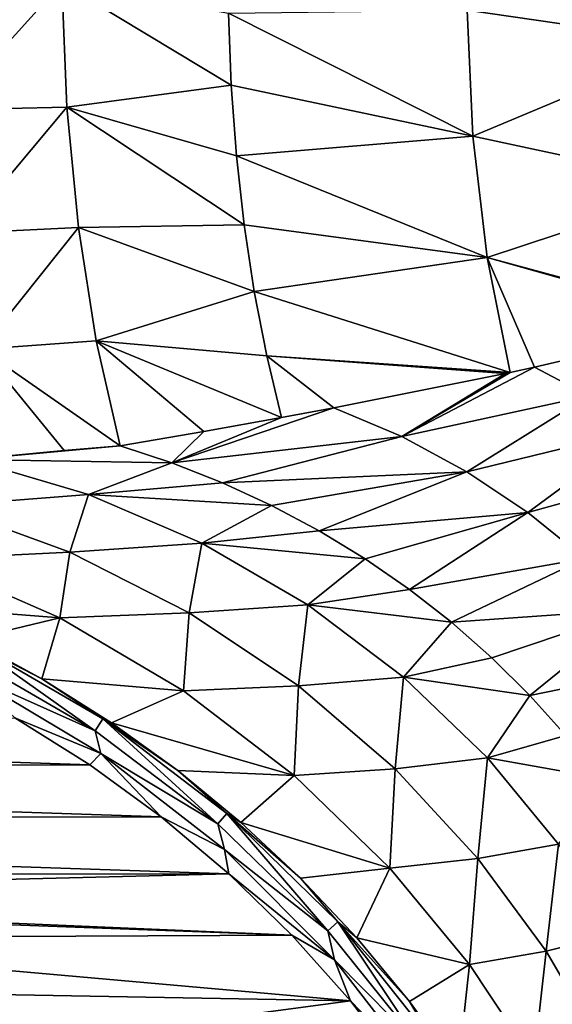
# Model space of a CAD drawing. Header units: metres. Extents: x -23 to 23, y -159 to 23.
# Tile 19 of 89: x 6.85 to 12.42, y -130.89 to -120.59. Entities that reach past the tile are written whole.
import ezdxf

# ---------------------------------------------------------------- set-up
doc = ezdxf.new("R2010")
doc.units = ezdxf.units.M
doc.layers.add('solid_509541_140_SW0001', color=7, linetype='CONTINUOUS')

msp = doc.modelspace()

# ---------------------------------------------------------------- linework, layer by layer
at = {"layer": 'solid_509541_140_SW0001'}
for points in [[(18.92091, -6.147776, 147.5), (-20.215473, -149, 147.5), (20.215471, -149, 147.5)], [(18.92091, -6.147776, 147.5), (18.001144, -8.470781, 147.5), (-20.215473, -149, 147.5)], [(18.001144, -8.470781, 147.5), (16.797661, -10.659938, 147.5), (-20.215473, -149, 147.5)], [(16.797661, -10.659938, 147.5), (15.328966, -12.681423, 147.5), (-20.215473, -149, 147.5)], [(15.328966, -12.681423, 147.5), (13.618851, -14.502491, 147.5), (-20.215473, -149, 147.5)], [(13.618851, -14.502491, 147.5), (11.693766, -16.095087, 147.5), (-20.215473, -149, 147.5)], [(11.693766, -16.095087, 147.5), (9.584231, -17.433813, 147.5), (-20.215473, -149, 147.5)], [(9.584231, -17.433813, 147.5), (7.32384, -18.497488, 147.5), (-20.215473, -149, 147.5)], [(7.32384, -18.497488, 147.5), (4.94744, -19.269627, 147.5), (-20.215473, -149, 147.5)], [(13.91079, -120.839203, 137.689514), (11.528169, -120.494354, 136.156357), (13.951826, -119.314087, 137.832153)], [(7.28786, -120.209084, 134.012634), (6.089746, -121.538773, 133.230194), (6.005728, -120.20031, 133.496307)], [(7.28786, -120.209084, 134.012634), (7.34101, -121.510864, 133.749023), (6.089746, -121.538773, 133.230194)], [(9.061204, -121.278473, 134.623474), (7.34101, -121.510864, 133.749023), (7.28786, -120.209084, 134.012634)], [(9.03197, -120.526329, 134.772079), (9.061204, -121.278473, 134.623474), (7.28786, -120.209084, 134.012634)], [(11.528169, -120.494354, 136.156357), (11.587694, -121.811478, 135.887085), (9.03197, -120.526329, 134.772079)], [(11.587694, -121.811478, 135.887085), (9.061204, -121.278473, 134.623474), (9.03197, -120.526329, 134.772079)], [(13.91079, -120.839203, 137.689514), (11.587694, -121.811478, 135.887085), (11.528169, -120.494354, 136.156357)], [(13.91079, -120.839203, 137.689514), (14.006742, -122.331947, 137.359024), (11.587694, -121.811478, 135.887085)], [(9.061204, -121.278473, 134.623474), (9.116307, -122.017258, 134.423691), (7.34101, -121.510864, 133.749023)], [(11.587694, -121.811478, 135.887085), (9.116307, -122.017258, 134.423691), (9.061204, -121.278473, 134.623474)], [(7.34101, -121.510864, 133.749023), (6.237684, -122.826721, 132.795822), (6.089746, -121.538773, 133.230194)], [(7.34101, -121.510864, 133.749023), (7.462381, -122.766228, 133.329163), (6.237684, -122.826721, 132.795822)], [(9.196944, -122.738319, 134.17392), (7.462381, -122.766228, 133.329163), (7.34101, -121.510864, 133.749023)], [(9.116307, -122.017258, 134.423691), (9.196944, -122.738319, 134.17392), (7.34101, -121.510864, 133.749023)], [(11.587694, -121.811478, 135.887085), (11.739374, -123.081604, 135.469177), (9.116307, -122.017258, 134.423691)], [(14.006742, -122.331947, 137.359024), (11.739374, -123.081604, 135.469177), (11.587694, -121.811478, 135.887085)], [(11.739374, -123.081604, 135.469177), (9.196944, -122.738319, 134.17392), (9.116307, -122.017258, 134.423691)], [(14.006742, -122.331947, 137.359024), (14.23813, -123.758369, 136.848602), (11.739374, -123.081604, 135.469177)], [(7.462381, -122.766228, 133.329163), (6.446777, -124.040077, 132.201324), (6.237684, -122.826721, 132.795822)], [(7.462381, -122.766228, 133.329163), (7.649827, -123.952995, 132.760468), (6.446777, -124.040077, 132.201324)], [(9.196944, -122.738319, 134.17392), (9.302629, -123.43737, 133.87561), (7.462381, -122.766228, 133.329163)], [(9.302629, -123.43737, 133.87561), (7.649827, -123.952995, 132.760468), (7.462381, -122.766228, 133.329163)], [(11.739374, -123.081604, 135.469177), (9.302629, -123.43737, 133.87561), (9.196944, -122.738319, 134.17392)], [(11.739374, -123.081604, 135.469177), (11.979858, -124.282265, 134.909454), (9.302629, -123.43737, 133.87561)], [(11.739374, -123.081604, 135.469177), (12.234773, -124.22773, 135.114548), (11.979858, -124.282265, 134.909454)], [(11.739374, -123.081604, 135.469177), (14.19074, -123.770416, 136.804977), (12.234773, -124.22773, 135.114548)], [(11.739374, -123.081604, 135.469177), (14.23813, -123.758369, 136.848602), (14.19074, -123.770416, 136.804977)], [(9.302629, -123.43737, 133.87561), (9.432723, -124.110275, 133.530518), (7.649827, -123.952995, 132.760468)], [(9.302629, -123.43737, 133.87561), (11.979858, -124.282265, 134.909454), (9.432723, -124.110275, 133.530518)], [(14.19074, -123.770416, 136.804977), (12.802645, -124.527351, 135.3172), (12.234773, -124.22773, 135.114548)], [(7.649827, -123.952995, 132.760468), (7.900039, -125.050186, 132.053009), (6.446777, -124.040077, 132.201324)], [(7.649827, -123.952995, 132.760468), (9.586489, -124.752968, 133.140625), (8.77545, -124.898598, 132.602173)], [(9.432723, -124.110275, 133.530518), (9.586489, -124.752968, 133.140625), (7.649827, -123.952995, 132.760468)], [(7.649827, -123.952995, 132.760468), (8.77545, -124.898598, 132.602173), (7.900039, -125.050186, 132.053009)], [(6.446777, -124.040077, 132.201324), (7.900039, -125.050186, 132.053009), (7.313586, -125.100082, 131.750061)], [(6.446777, -124.040077, 132.201324), (7.313586, -125.100082, 131.750061), (6.713116, -125.156151, 131.457809)], [(9.432723, -124.110275, 133.530518), (10.133752, -124.651604, 133.520554), (9.586489, -124.752968, 133.140625)], [(9.432723, -124.110275, 133.530518), (11.930884, -124.292625, 134.870438), (10.133752, -124.651604, 133.520554)], [(9.432723, -124.110275, 133.530518), (11.979858, -124.282265, 134.909454), (11.930884, -124.292625, 134.870438)], [(12.234773, -124.22773, 135.114548), (12.802645, -124.527351, 135.3172), (10.845554, -124.952553, 133.727997)], [(11.979858, -124.282265, 134.909454), (12.234773, -124.22773, 135.114548), (10.845554, -124.952553, 133.727997)], [(11.930884, -124.292625, 134.870438), (10.845554, -124.952553, 133.727997), (10.133752, -124.651604, 133.520554)], [(11.979858, -124.282265, 134.909454), (10.845554, -124.952553, 133.727997), (11.930884, -124.292625, 134.870438)], [(12.802645, -124.527351, 135.3172), (11.524197, -125.320122, 133.94986), (10.845554, -124.952553, 133.727997)], [(12.802645, -124.527351, 135.3172), (13.342566, -124.87944, 135.532761), (11.524197, -125.320122, 133.94986)], [(10.133752, -124.651604, 133.520554), (8.440315, -125.228981, 132.168594), (9.586489, -124.752968, 133.140625)], [(10.133752, -124.651604, 133.520554), (10.845554, -124.952553, 133.727997), (8.440315, -125.228981, 132.168594)], [(8.440315, -125.228981, 132.168594), (8.77545, -124.898598, 132.602173), (9.586489, -124.752968, 133.140625)], [(8.440315, -125.228981, 132.168594), (7.900039, -125.050186, 132.053009), (8.77545, -124.898598, 132.602173)], [(10.845554, -124.952553, 133.727997), (8.968892, -125.437302, 132.293732), (8.440315, -125.228981, 132.168594)], [(10.845554, -124.952553, 133.727997), (11.524197, -125.320122, 133.94986), (8.968892, -125.437302, 132.293732)], [(13.342566, -124.87944, 135.532761), (12.164972, -125.746696, 134.188553), (11.524197, -125.320122, 133.94986)], [(13.342566, -124.87944, 135.532761), (13.849619, -125.278931, 135.761597), (12.164972, -125.746696, 134.188553)], [(6.326188, -125.194092, 131.279404), (7.900039, -125.050186, 132.053009), (8.440315, -125.228981, 132.168594)], [(6.326188, -125.194092, 131.279404), (7.313586, -125.100082, 131.750061), (7.900039, -125.050186, 132.053009)], [(6.326188, -125.194092, 131.279404), (6.713116, -125.156151, 131.457809), (7.313586, -125.100082, 131.750061)], [(6.043698, -125.677322, 130.795563), (6.326188, -125.194092, 131.279404), (7.566737, -125.558838, 131.504684)], [(7.566737, -125.558838, 131.504684), (6.326188, -125.194092, 131.279404), (8.440315, -125.228981, 132.168594)], [(7.566737, -125.558838, 131.504684), (8.440315, -125.228981, 132.168594), (8.968892, -125.437302, 132.293732)], [(11.524197, -125.320122, 133.94986), (9.482784, -125.674057, 132.427551), (8.968892, -125.437302, 132.293732)], [(11.524197, -125.320122, 133.94986), (9.981112, -125.938942, 132.569595), (9.482784, -125.674057, 132.427551)], [(11.524197, -125.320122, 133.94986), (12.164972, -125.746696, 134.188553), (9.981112, -125.938942, 132.569595)], [(13.849619, -125.278931, 135.761597), (12.759638, -126.228004, 134.439575), (12.164972, -125.746696, 134.188553)], [(7.566737, -125.558838, 131.504684), (8.968892, -125.437302, 132.293732), (9.482784, -125.674057, 132.427551)], [(7.372167, -126.160194, 131.028107), (6.043698, -125.677322, 130.795563), (7.566737, -125.558838, 131.504684)], [(7.372167, -126.160194, 131.028107), (7.566737, -125.558838, 131.504684), (8.754309, -126.069016, 131.772354)], [(8.754309, -126.069016, 131.772354), (7.566737, -125.558838, 131.504684), (9.482784, -125.674057, 132.427551)], [(8.754309, -126.069016, 131.772354), (9.482784, -125.674057, 132.427551), (9.981112, -125.938942, 132.569595)], [(7.372167, -126.160194, 131.028107), (5.862351, -126.235695, 130.360718), (6.043698, -125.677322, 130.795563)], [(12.164972, -125.746696, 134.188553), (10.46213, -126.231186, 132.719162), (9.981112, -125.938942, 132.569595)], [(12.164972, -125.746696, 134.188553), (10.924193, -126.54995, 132.875458), (10.46213, -126.231186, 132.719162)], [(12.164972, -125.746696, 134.188553), (12.759638, -126.228004, 134.439575), (10.924193, -126.54995, 132.875458)], [(8.754309, -126.069016, 131.772354), (9.981112, -125.938942, 132.569595), (10.46213, -126.231186, 132.719162)], [(8.622679, -126.794144, 131.30336), (7.372167, -126.160194, 131.028107), (8.754309, -126.069016, 131.772354)], [(8.622679, -126.794144, 131.30336), (8.754309, -126.069016, 131.772354), (9.861341, -126.711395, 132.076782)], [(9.861341, -126.711395, 132.076782), (8.754309, -126.069016, 131.772354), (10.46213, -126.231186, 132.719162)], [(7.372167, -126.160194, 131.028107), (7.266719, -126.847649, 130.591309), (5.862351, -126.235695, 130.360718)], [(8.622679, -126.794144, 131.30336), (7.266719, -126.847649, 130.591309), (7.372167, -126.160194, 131.028107)], [(5.5398, -126.712563, 129.959579), (5.862351, -126.235695, 130.360718), (7.266719, -126.847649, 130.591309)], [(9.861341, -126.711395, 132.076782), (10.46213, -126.231186, 132.719162), (10.924193, -126.54995, 132.875458)], [(12.759638, -126.228004, 134.439575), (11.366332, -126.89473, 133.037842), (10.924193, -126.54995, 132.875458)], [(12.759638, -126.228004, 134.439575), (13.3017, -126.758545, 134.697952), (11.366332, -126.89473, 133.037842)], [(9.861341, -126.711395, 132.076782), (10.924193, -126.54995, 132.875458), (11.366332, -126.89473, 133.037842)], [(6.32163, -127.075424, 130.05545), (5.5398, -126.712563, 129.959579), (7.266719, -126.847649, 130.591309)], [(8.622679, -126.794144, 131.30336), (8.562272, -127.611229, 130.862106), (7.266719, -126.847649, 130.591309)], [(9.764692, -127.558731, 131.611588), (8.562272, -127.611229, 130.862106), (8.622679, -126.794144, 131.30336)], [(9.764692, -127.558731, 131.611588), (8.622679, -126.794144, 131.30336), (9.861341, -126.711395, 132.076782)], [(9.764692, -127.558731, 131.611588), (9.861341, -126.711395, 132.076782), (10.862852, -127.466934, 132.407379)], [(10.862852, -127.466934, 132.407379), (9.861341, -126.711395, 132.076782), (11.366332, -126.89473, 133.037842)], [(13.3017, -126.758545, 134.697952), (11.787019, -127.264542, 133.205429), (11.366332, -126.89473, 133.037842)], [(13.3017, -126.758545, 134.697952), (12.18541, -127.658859, 133.377518), (11.787019, -127.264542, 133.205429)], [(13.3017, -126.758545, 134.697952), (13.786603, -127.331612, 134.958481), (12.18541, -127.658859, 133.377518)], [(7.079598, -127.487045, 130.165894), (6.32163, -127.075424, 130.05545), (7.266719, -126.847649, 130.591309)], [(7.079598, -127.487045, 130.165894), (7.266719, -126.847649, 130.591309), (8.562272, -127.611229, 130.862106)], [(10.862852, -127.466934, 132.407379), (11.366332, -126.89473, 133.037842), (11.787019, -127.264542, 133.205429)], [(6.303786, -127.083176, 130.04422), (7.636965, -128.029022, 130.192413), (6.23684, -127.217659, 129.97525)], [(6.303786, -127.083176, 130.04422), (6.32163, -127.075424, 130.05545), (7.079598, -127.487045, 130.165894)], [(6.303786, -127.083176, 130.04422), (7.079598, -127.487045, 130.165894), (7.719276, -127.905235, 130.263947)], [(6.303786, -127.083176, 130.04422), (7.719276, -127.905235, 130.263947), (7.636965, -128.029022, 130.192413)], [(6.286722, -127.425591, 129.964951), (6.23684, -127.217659, 129.97525), (7.636965, -128.029022, 130.192413)], [(10.862852, -127.466934, 132.407379), (11.787019, -127.264542, 133.205429), (12.18541, -127.658859, 133.377518)], [(7.698751, -128.265854, 130.190002), (6.797641, -127.891708, 130.067398), (6.286722, -127.425591, 129.964951)], [(7.698751, -128.265854, 130.190002), (6.286722, -127.425591, 129.964951), (7.636965, -128.029022, 130.192413)], [(13.786603, -127.331612, 134.958481), (12.561193, -128.07782, 133.553589), (12.18541, -127.658859, 133.377518)], [(7.807666, -127.944511, 130.289505), (7.079598, -127.487045, 130.165894), (8.562272, -127.611229, 130.862106)], [(7.719276, -127.905235, 130.263947), (7.079598, -127.487045, 130.165894), (7.807666, -127.944511, 130.289505)], [(10.775175, -128.425797, 131.940933), (9.764692, -127.558731, 131.611588), (10.862852, -127.466934, 132.407379)], [(10.775175, -128.425797, 131.940933), (10.862852, -127.466934, 132.407379), (11.740816, -128.310669, 132.751938)], [(11.740816, -128.310669, 132.751938), (10.862852, -127.466934, 132.407379), (12.18541, -127.658859, 133.377518)], [(7.807666, -127.944511, 130.289505), (8.562272, -127.611229, 130.862106), (9.720009, -128.495712, 131.162125)], [(9.764692, -127.558731, 131.611588), (9.720009, -128.495712, 131.162125), (8.562272, -127.611229, 130.862106)], [(10.775175, -128.425797, 131.940933), (9.720009, -128.495712, 131.162125), (9.764692, -127.558731, 131.611588)], [(11.740816, -128.310669, 132.751938), (12.18541, -127.658859, 133.377518), (12.561193, -128.07782, 133.553589)], [(-7.597157, -128.394623, 130.202148), (-6.813759, -127.901405, 130.069992), (7.582351, -128.384262, 130.199371)], [(-6.813759, -127.901405, 130.069992), (6.797641, -127.891708, 130.067398), (7.582351, -128.384262, 130.199371)], [(7.698751, -128.265854, 130.190002), (7.582351, -128.384262, 130.199371), (6.797641, -127.891708, 130.067398)], [(7.719276, -127.905235, 130.263947), (8.921656, -129.001892, 130.451279), (7.636965, -128.029022, 130.192413)], [(7.719276, -127.905235, 130.263947), (7.807666, -127.944511, 130.289505), (8.502943, -128.445297, 130.425598)], [(7.719276, -127.905235, 130.263947), (8.502943, -128.445297, 130.425598), (9.015786, -128.89267, 130.524521)], [(7.719276, -127.905235, 130.263947), (9.015786, -128.89267, 130.524521), (8.921656, -129.001892, 130.451279)], [(7.698751, -128.265854, 130.190002), (7.636965, -128.029022, 130.192413), (8.921656, -129.001892, 130.451279)], [(8.502943, -128.445297, 130.425598), (7.807666, -127.944511, 130.289505), (9.720009, -128.495712, 131.162125)], [(11.740816, -128.310669, 132.751938), (12.561193, -128.07782, 133.553589), (12.912963, -128.520447, 133.732559)], [(7.698751, -128.265854, 130.190002), (8.329023, -128.929276, 130.345413), (7.582351, -128.384262, 130.199371)], [(8.990269, -129.270782, 130.45874), (8.329023, -128.929276, 130.345413), (7.698751, -128.265854, 130.190002)], [(8.990269, -129.270782, 130.45874), (7.698751, -128.265854, 130.190002), (8.921656, -129.001892, 130.451279)], [(11.639792, -129.362045, 132.27832), (10.775175, -128.425797, 131.940933), (11.740816, -128.310669, 132.751938)], [(11.639792, -129.362045, 132.27832), (11.740816, -128.310669, 132.751938), (12.485191, -129.213852, 133.097595)], [(12.485191, -129.213852, 133.097595), (11.740816, -128.310669, 132.751938), (12.912963, -128.520447, 133.732559)], [(-8.342518, -128.94017, 130.348328), (-7.597157, -128.394623, 130.202148), (8.329023, -128.929276, 130.345413)], [(-7.597157, -128.394623, 130.202148), (7.582351, -128.384262, 130.199371), (8.329023, -128.929276, 130.345413)], [(9.162916, -128.986954, 130.573486), (8.502943, -128.445297, 130.425598), (9.720009, -128.495712, 131.162125)], [(9.015786, -128.89267, 130.524521), (8.502943, -128.445297, 130.425598), (9.162916, -128.986954, 130.573486)], [(10.775175, -128.425797, 131.940933), (10.720329, -129.463348, 131.478607), (9.720009, -128.495712, 131.162125)], [(11.639792, -129.362045, 132.27832), (10.720329, -129.463348, 131.478607), (10.775175, -128.425797, 131.940933)], [(9.162916, -128.986954, 130.573486), (9.720009, -128.495712, 131.162125), (10.720329, -129.463348, 131.478607)], [(-9.046624, -129.535629, 130.507889), (-8.342518, -128.94017, 130.348328), (9.034446, -129.524307, 130.504852)], [(-8.342518, -128.94017, 130.348328), (8.329023, -128.929276, 130.345413), (9.034446, -129.524307, 130.504852)], [(8.990269, -129.270782, 130.45874), (9.034446, -129.524307, 130.504852), (8.329023, -128.929276, 130.345413)], [(9.015786, -128.89267, 130.524521), (10.072805, -130.118881, 130.747742), (8.921656, -129.001892, 130.451279)], [(9.015786, -128.89267, 130.524521), (9.162916, -128.986954, 130.573486), (9.78703, -129.568939, 130.733002)], [(9.015786, -128.89267, 130.524521), (9.78703, -129.568939, 130.733002), (10.175185, -130.026566, 130.822144)], [(9.015786, -128.89267, 130.524521), (10.175185, -130.026566, 130.822144), (10.072805, -130.118881, 130.747742)], [(8.990269, -129.270782, 130.45874), (8.921656, -129.001892, 130.451279), (10.072805, -130.118881, 130.747742)], [(9.78703, -129.568939, 130.733002), (9.162916, -128.986954, 130.573486), (10.720329, -129.463348, 131.478607)], [(10.141838, -130.423065, 130.766739), (9.034446, -129.524307, 130.504852), (8.990269, -129.270782, 130.45874)], [(10.141838, -130.423065, 130.766739), (8.990269, -129.270782, 130.45874), (10.072805, -130.118881, 130.747742)], [(12.354092, -130.332703, 132.610733), (11.639792, -129.362045, 132.27832), (12.485191, -129.213852, 133.097595)], [(12.354092, -130.332703, 132.610733), (12.485191, -129.213852, 133.097595), (13.094934, -130.147263, 133.431931)], [(11.639792, -129.362045, 132.27832), (11.554419, -130.473511, 131.798279), (10.720329, -129.463348, 131.478607)], [(12.354092, -130.332703, 132.610733), (11.554419, -130.473511, 131.798279), (11.639792, -129.362045, 132.27832)], [(10.374453, -130.191376, 130.904114), (9.78703, -129.568939, 130.733002), (10.720329, -129.463348, 131.478607)], [(10.374453, -130.191376, 130.904114), (10.720329, -129.463348, 131.478607), (11.554419, -130.473511, 131.798279)], [(0, -129.751114, 130.565628), (-9.046624, -129.535629, 130.507889), (9.034446, -129.524307, 130.504852)], [(0, -129.751114, 130.565628), (9.034446, -129.524307, 130.504852), (9.695254, -130.166702, 130.676987)], [(10.141838, -130.423065, 130.766739), (9.695254, -130.166702, 130.676987), (9.034446, -129.524307, 130.504852)], [(10.175185, -130.026566, 130.822144), (9.78703, -129.568939, 130.733002), (10.374453, -130.191376, 130.904114)], [(1.474164, -129.863205, 130.595657), (0, -129.751114, 130.565628), (9.695254, -130.166702, 130.676987)], [(2.911768, -130.196579, 130.684982), (1.474164, -129.863205, 130.595657), (9.695254, -130.166702, 130.676987)], [(10.175185, -130.026566, 130.822144), (11.073816, -131.362335, 131.07753), (10.072805, -130.118881, 130.747742)], [(10.175185, -130.026566, 130.822144), (10.374453, -130.191376, 130.904114), (10.925788, -130.857513, 131.087555)], [(10.175185, -130.026566, 130.822144), (10.925788, -130.857513, 131.087555), (11.181086, -131.288101, 131.152725)], [(10.175185, -130.026566, 130.822144), (11.181086, -131.288101, 131.152725), (11.073816, -131.362335, 131.07753)], [(2.911768, -130.196579, 130.684982), (9.695254, -130.166702, 130.676987), (10.307709, -130.853287, 130.860947)], [(4.277817, -130.743118, 130.831436), (2.911768, -130.196579, 130.684982), (10.307709, -130.853287, 130.860947)], [(10.141838, -130.423065, 130.766739), (10.307709, -130.853287, 130.860947), (9.695254, -130.166702, 130.676987)], [(10.141838, -130.423065, 130.766739), (10.072805, -130.118881, 130.747742), (11.073816, -131.362335, 131.07753)], [(10.925788, -130.857513, 131.087555), (10.374453, -130.191376, 130.904114), (11.554419, -130.473511, 131.798279)], [(12.924365, -131.305435, 132.926422), (12.354092, -130.332703, 132.610733), (13.094934, -130.147263, 133.431931)], [(12.354092, -130.332703, 132.610733), (12.225482, -131.487289, 132.108658), (11.554419, -130.473511, 131.798279)], [(12.924365, -131.305435, 132.926422), (12.225482, -131.487289, 132.108658), (12.354092, -130.332703, 132.610733)], [(11.135375, -131.704666, 131.109238), (10.307709, -130.853287, 130.860947), (10.141838, -130.423065, 130.766739)], [(11.135375, -131.704666, 131.109238), (10.141838, -130.423065, 130.766739), (11.073816, -131.362335, 131.07753)], [(11.433569, -131.561127, 131.28154), (10.925788, -130.857513, 131.087555), (11.554419, -130.473511, 131.798279)], [(11.433569, -131.561127, 131.28154), (11.554419, -130.473511, 131.798279), (12.225482, -131.487289, 132.108658)], [(5.538721, -131.489471, 131.031418), (4.277817, -130.743118, 130.831436), (10.307709, -130.853287, 130.860947)], [(5.538721, -131.489471, 131.031418), (10.307709, -130.853287, 130.860947), (10.867444, -131.579697, 131.055588)], [(11.135375, -131.704666, 131.109238), (10.867444, -131.579697, 131.055588), (10.307709, -130.853287, 130.860947)], [(11.181086, -131.288101, 131.152725), (10.925788, -130.857513, 131.087555), (11.433569, -131.561127, 131.28154)]]:
    msp.add_3dface(points, dxfattribs=at)

doc.saveas('drawing.dxf')
